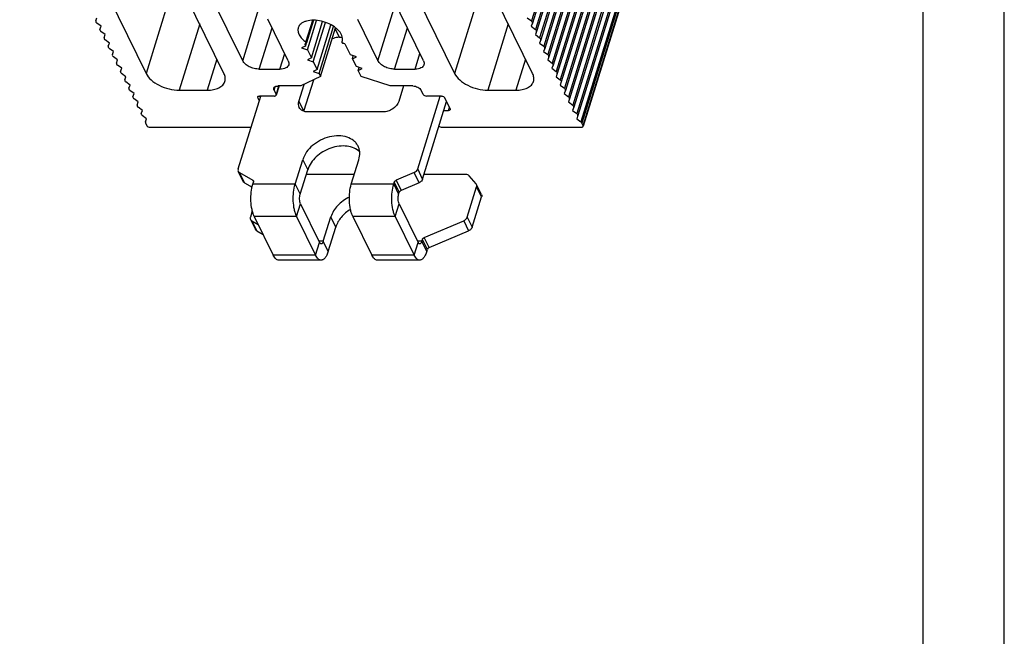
# Model space of a CAD drawing. Header units: millimetres. Extents: x 0 to 420, y 0 to 297.
# Tile 18 of 24: x 347 to 420, y 99 to 145. Entities that reach past the tile are written whole.
import ezdxf

# ---------------------------------------------------------------- set-up
doc = ezdxf.new("R2010")
doc.units = ezdxf.units.MM
doc.header["$LTSCALE"] = 23.1
doc.layers.get('0').update_dxf_attribs({"linetype": 'CONTINUOUS'})

msp = doc.modelspace()

# ---------------------------------------------------------------- linework, layer by layer
at = {"color": 2, "linetype": 'CONTINUOUS'}
msp.add_line((420, 0), (420, 297), dxfattribs=at)
at = {"color": 7, "linetype": 'CONTINUOUS'}
for p, q in [((414, 6), (414, 291)), ((406.92607, 214.89562), (385.1401, 144.3962)), ((407.23111, 214.27401), (385.44514, 143.77459)), ((407.53615, 213.6524), (385.75018, 143.15298)), ((407.84119, 213.03079), (386.05523, 142.53137)), ((408.14624, 212.40918), (386.36027, 141.90976)), ((408.45128, 211.78757), (386.66531, 141.28815)), ((408.75632, 211.16596), (386.97035, 140.66654)), ((409.06136, 210.54435), (387.27539, 140.04493)), ((409.3664, 209.92274), (387.58043, 139.42332)), ((409.67145, 209.30113), (387.88548, 138.80171)), ((409.97649, 208.67952), (388.19052, 138.1801)), ((410.28153, 208.05791), (388.49556, 137.55849)), ((410.67768, 207.26847), (388.89171, 136.76904)), ((347.26428, 159.70334), (356.59856, 140.68208)), ((362.35519, 140.68208), (353.02091, 159.70334)), ((363.73975, 141.61449), (354.86303, 159.70334)), ((377.09514, 141.61449), (368.21842, 159.70334)), ((370.06054, 159.70334), (379.39482, 140.68208)), ((385.15145, 140.68208), (375.81717, 159.70334)), ((352.8884, 144.5516), (352.97343, 144.7847)), ((384.75003, 144.7847), (385.06384, 144.5516)), ((353.27847, 144.16309), (352.96466, 144.3962)), ((353.19345, 143.92999), (353.27847, 144.16309)), ((367.10163, 141.61449), (365.59391, 144.68689)), ((368.38334, 142.70018), (368.9724, 144.60638)), ((368.96067, 144.60678), (368.44297, 142.93151)), ((368.52247, 142.41666), (369.19508, 144.59322)), ((368.8104, 141.82993), (369.63938, 144.51252)), ((368.94953, 141.5464), (369.8465, 144.44901)), ((369.23745, 140.95967), (370.26031, 144.26965)), ((369.37659, 140.67615), (370.45177, 144.15544)), ((369.4887, 140.4477), (370.60147, 144.04864)), ((372.22555, 144.68689), (373.73326, 141.61449)), ((385.1401, 144.3962), (385.05508, 144.16309)), ((385.05508, 144.16309), (385.36888, 143.92999)), ((353.58351, 143.54148), (353.26971, 143.77459)), ((353.49849, 143.30838), (353.58351, 143.54148)), ((370.87492, 143.34942), (371.10116, 143.34942)), ((385.44514, 143.77459), (385.36012, 143.54148)), ((385.36012, 143.54148), (385.67392, 143.30838)), ((353.88855, 142.91987), (353.57475, 143.15298)), ((353.80353, 142.68677), (353.88855, 142.91987)), ((368.38334, 142.70018), (368.08908, 142.55842)), ((368.34161, 142.78522), (368.38334, 142.70018)), ((371.07152, 142.99378), (371.09124, 143.04865)), ((371.70629, 142.04749), (371.34426, 142.78522)), ((385.75018, 143.15298), (385.66516, 142.91987)), ((385.66516, 142.91987), (385.97897, 142.68677)), ((354.1936, 142.29826), (353.87979, 142.53137)), ((354.10857, 142.06516), (354.1936, 142.29826)), ((354.49864, 141.67665), (354.18483, 141.90976)), ((368.08908, 142.55842), (368.52247, 142.41666)), ((368.52247, 142.41666), (368.8104, 141.82993)), ((372.13968, 141.90573), (371.70629, 142.04749)), ((371.84542, 141.76397), (371.91106, 141.97637)), ((371.84542, 141.76397), (372.13968, 141.90573)), ((386.05523, 142.53137), (385.9702, 142.29826)), ((385.9702, 142.29826), (386.28401, 142.06516)), ((386.36027, 141.90976), (386.27524, 141.67665)), ((354.41361, 141.44355), (354.49864, 141.67665)), ((354.80368, 141.05504), (354.48987, 141.28815)), ((368.8104, 141.82993), (368.51614, 141.68816)), ((368.51614, 141.68816), (368.94953, 141.5464)), ((368.94953, 141.5464), (369.23745, 140.95967)), ((372.13335, 141.17723), (371.84542, 141.76397)), ((372.56673, 141.03547), (372.13335, 141.17723)), ((386.27524, 141.67665), (386.58905, 141.44355)), ((386.66531, 141.28815), (386.58028, 141.05504)), ((354.71866, 140.82194), (354.80368, 141.05504)), ((355.10872, 140.43343), (354.79492, 140.66654)), ((355.0237, 140.20033), (355.10872, 140.43343)), ((364.96586, 140.99288), (366.48561, 140.99288)), ((369.4887, 140.4477), (368.03978, 139.74966)), ((369.23745, 140.95967), (368.9432, 140.81791)), ((368.9432, 140.81791), (369.37659, 140.67615)), ((369.37659, 140.67615), (369.4887, 140.4477)), ((372.27248, 140.89371), (372.33812, 141.10612)), ((372.27248, 140.89371), (372.56673, 141.03547)), ((372.49135, 140.4477), (372.27248, 140.89371)), ((374.62536, 139.74966), (372.49135, 140.4477)), ((374.95937, 140.99288), (376.47912, 140.99288)), ((386.58028, 141.05504), (386.89409, 140.82194)), ((386.97035, 140.66654), (386.88533, 140.43343)), ((386.88533, 140.43343), (387.19913, 140.20033)), ((355.41376, 139.81182), (355.09996, 140.04493)), ((355.32874, 139.57872), (355.41376, 139.81182)), ((366.42056, 139.74966), (366.21022, 139.069)), ((368.03978, 139.74966), (366.35884, 139.74966)), ((368.26349, 137.8794), (368.98167, 140.20343)), ((376.3063, 139.74966), (374.62536, 139.74966)), ((387.27539, 140.04493), (387.19037, 139.81182)), ((387.19037, 139.81182), (387.50417, 139.57872)), ((355.71881, 139.19021), (355.405, 139.42332)), ((355.63378, 138.95711), (355.71881, 139.19021)), ((359.05077, 139.43886), (361.12316, 139.43886)), ((366.08015, 139.00373), (364.97488, 139.00373)), ((366.05083, 139.43886), (366.20335, 139.12805)), ((377.07187, 139.12805), (376.91935, 139.43886)), ((378.42237, 139.00373), (377.31709, 139.00373)), ((381.84703, 139.43886), (383.91941, 139.43886)), ((387.58043, 139.42332), (387.49541, 139.19021)), ((387.49541, 139.19021), (387.80922, 138.95711)), ((356.02385, 138.5686), (355.71004, 138.80171)), ((355.93882, 138.3355), (356.02385, 138.5686)), ((364.85167, 138.87941), (364.96021, 138.65822)), ((377.03231, 132.87308), (378.80308, 138.6033)), ((379.06414, 138.07131), (378.66759, 138.87941)), ((387.88548, 138.80171), (387.80045, 138.5686)), ((387.80045, 138.5686), (388.11426, 138.3355)), ((356.32889, 137.94699), (356.01508, 138.1801)), ((356.24386, 137.71389), (356.32889, 137.94699)), ((356.63393, 137.32538), (356.32013, 137.55849)), ((378.60026, 137.94699), (378.94094, 137.94699)), ((388.19052, 138.1801), (388.10549, 137.94699)), ((388.10549, 137.94699), (388.4193, 137.71389)), ((388.49556, 137.55849), (388.41054, 137.32538)), ((356.54891, 137.09228), (356.63393, 137.32538)), ((356.55619, 137.01458), (356.6477, 136.82809)), ((388.41054, 137.32538), (388.72434, 137.09228)), ((388.88483, 136.82809), (388.79332, 137.01458)), ((356.89292, 136.70377), (364.35624, 136.70377)), ((378.44575, 136.70377), (388.76163, 136.70377)), ((363.77836, 132.69686), (363.41231, 133.44279)), ((367.98313, 131.75618), (368.53989, 133.55784)), ((371.98065, 133.21013), (368.43244, 133.21013)), ((380.22834, 133.21013), (377.13646, 133.21013)), ((380.98039, 132.51857), (380.46049, 133.11835)), ((363.86939, 132.60172), (364.42753, 132.27865)), ((376.76424, 132.60172), (375.43822, 132.03641)), ((381.37655, 131.7273), (381.0105, 132.47323)), ((375.25951, 131.75618), (375.30418, 131.90073)), ((380.33177, 130.07044), (381.01983, 132.29701)), ((368.01462, 131.05371), (369.41781, 128.19431)), ((375.291, 131.05371), (376.6942, 128.19431)), ((364.44701, 130.52899), (364.30531, 130.07044)), ((364.31464, 129.89422), (364.68069, 129.14829)), ((364.40566, 129.79909), (364.88233, 129.52317)), ((369.69137, 128.27517), (370.24812, 130.07682)), ((377.14645, 128.55539), (380.0637, 129.79909)), ((376.96775, 128.27517), (377.01242, 128.41971))]:
    msp.add_line(p, q, dxfattribs=at)
at = {"color": 9, "linetype": 'CONTINUOUS'}
for p, q in [((406.84981, 215.05102), (385.06384, 144.5516)), ((407.15485, 214.42941), (385.36888, 143.92999)), ((407.45989, 213.8078), (385.67392, 143.30838)), ((407.76493, 213.18619), (385.97897, 142.68677)), ((408.06998, 212.56458), (386.28401, 142.06516)), ((408.37502, 211.94297), (386.58905, 141.44355)), ((408.68006, 211.32136), (386.89409, 140.82194)), ((408.9851, 210.69975), (387.19913, 140.20033)), ((409.29014, 210.07814), (387.50417, 139.57872)), ((409.59519, 209.45653), (387.80922, 138.95711)), ((409.90023, 208.83492), (388.11426, 138.3355)), ((410.20527, 208.21331), (388.4193, 137.71389)), ((410.51031, 207.5917), (388.72434, 137.09228)), ((410.57929, 207.514), (388.79332, 137.01458)), ((388.88483, 136.82809), (410.6708, 207.32752)), ((363.73975, 141.61449), (365.96411, 148.81251)), ((358.82292, 147.8801), (356.59856, 140.68208)), ((381.61918, 147.8801), (379.39482, 140.68208)), ((373.73326, 141.61449), (375.03229, 145.81813)), ((360.56333, 144.33351), (359.05077, 139.43886)), ((364.96586, 140.99288), (365.90898, 144.04484)), ((368.40965, 142.99378), (368.90778, 144.60572)), ((374.95937, 140.99288), (375.90249, 144.04484)), ((383.35959, 144.33351), (381.84703, 139.43886)), ((370.57455, 143.96151), (370.87492, 143.34942)), ((368.34161, 142.78522), (368.37357, 142.88866)), ((366.48561, 140.99288), (366.8415, 142.14456)), ((376.47912, 140.99288), (376.83501, 142.14456)), ((361.83495, 141.74222), (361.12316, 139.43886)), ((384.63121, 141.74222), (383.91941, 139.43886)), ((366.05083, 139.43886), (366.13065, 139.69716)), ((366.39225, 139.73934), (366.20335, 139.12805)), ((364.85167, 138.87941), (364.8835, 138.98241)), ((367.89334, 138.61207), (368.25033, 137.8846)), ((378.94094, 137.94699), (379.01212, 138.17733)), ((368.17384, 134.30377), (368.53989, 133.55784)), ((363.86939, 132.60172), (363.50333, 133.34766)), ((376.76424, 132.60172), (376.39819, 133.34766)), ((377.03231, 132.87308), (376.66626, 133.61901)), ((364.47996, 132.78234), (364.535, 132.67018)), ((367.61708, 132.50212), (364.48548, 132.50212)), ((367.61708, 132.50212), (367.98313, 131.75618)), ((374.89346, 132.50212), (371.76186, 132.50212)), ((374.89346, 132.50212), (375.25951, 131.75618)), ((374.93813, 132.64666), (375.30418, 131.90073)), ((375.07217, 132.78234), (375.43822, 132.03641)), ((381.38588, 131.55108), (381.01983, 132.29701)), ((367.72414, 130.11372), (368.01462, 131.05371)), ((375.00052, 130.11372), (375.291, 131.05371)), ((364.40566, 129.79909), (364.77171, 129.05316)), ((367.72414, 130.11372), (364.59253, 130.11372)), ((370.61417, 129.33089), (370.24812, 130.07682)), ((375.00052, 130.11372), (371.86892, 130.11372)), ((380.0637, 129.79909), (380.42975, 129.05316)), ((380.33177, 130.07044), (380.69782, 129.32451)), ((369.12733, 127.25432), (369.41781, 128.19431)), ((369.69137, 128.27517), (369.37813, 128.27517)), ((370.05742, 127.52924), (369.69137, 128.27517)), ((376.40372, 127.25432), (376.6942, 128.19431)), ((376.96775, 128.27517), (376.65452, 128.27517)), ((377.3338, 127.52924), (376.96775, 128.27517)), ((377.37847, 127.67378), (377.01242, 128.41971)), ((377.5125, 127.80946), (377.14645, 128.55539)), ((369.12733, 127.25432), (365.99573, 127.25432)), ((376.40372, 127.25432), (373.27211, 127.25432))]:
    msp.add_line(p, q, dxfattribs=at)
at = {"color": 3, "linetype": 'CONTINUOUS'}
for p, q in [((367.89334, 138.61207), (368.28076, 139.86576)), ((375.61337, 139.74966), (375.26183, 138.61207)), ((363.40298, 133.61901), (365.06698, 139.00373)), ((376.66626, 133.61901), (378.33026, 139.00373)), ((374.0987, 137.82874), (368.57234, 137.82874)), ((367.61708, 132.50212), (368.17384, 134.30377)), ((371.76186, 132.50212), (372.31861, 134.30377)), ((363.50333, 133.34766), (364.47996, 132.78234)), ((376.39819, 133.34766), (375.07217, 132.78234)), ((364.48548, 132.50212), (364.53014, 132.64666)), ((374.89346, 132.50212), (374.93813, 132.64666)), ((380.69782, 129.32451), (381.38588, 131.55108)), ((364.59253, 130.11372), (365.99573, 127.25432)), ((367.72414, 130.11372), (369.12733, 127.25432)), ((371.86892, 130.11372), (373.27211, 127.25432)), ((375.00052, 130.11372), (376.40372, 127.25432)), ((364.77171, 129.05316), (365.24838, 128.77724)), ((370.05742, 127.52924), (370.61417, 129.33089)), ((377.5125, 127.80946), (380.42975, 129.05316)), ((377.3338, 127.52924), (377.37847, 127.67378)), ((369.53885, 126.88597), (366.40724, 126.88597)), ((376.81523, 126.88597), (373.68362, 126.88597))]:
    msp.add_line(p, q, dxfattribs=at)
at = {"color": 7, "linetype": 'CONTINUOUS'}
for centre, radius, start, end in [((370.55617, 143.21344), 0.56024, 342.8824058, 347.8294488), ((380.81964, 132.3792), 0.21275, 26.2280274, 40.926109)]:
    msp.add_arc(centre, radius, start, end, dxfattribs=at)
for points, knots in [([(352.8884, 144.5516), (352.87949, 144.52716), (352.89099, 144.45986), (352.93686, 144.41685), (352.96466, 144.3962)], [0, 0, 0, 0, 0.42891792, 1, 1, 1, 1]), ([(367.84323, 144.05236), (367.81772, 143.96984), (367.80676, 143.77973), (367.91201, 143.49683), (368.11895, 143.22498), (368.30479, 143.06821), (368.40965, 142.99378)], [0, 0, 0, 0, 0.20344425, 0.43153567, 0.69712963, 1, 1, 1, 1]), ([(371.11297, 143.28783), (371.09812, 143.42274), (371.00747, 143.62943), (370.81699, 143.8646), (370.55003, 144.10739), (370.131, 144.35788), (369.56565, 144.55296), (368.98884, 144.62867), (368.53355, 144.58268), (368.22945, 144.47101), (368.05026, 144.35991), (367.91611, 144.22029), (367.8607, 144.10889), (367.84323, 144.05236)], [0, 0, 0, 0, 0.10119813, 0.16061609, 0.2257117, 0.36910676, 0.52113921, 0.66872728, 0.80000932, 0.85738073, 0.90900777, 0.95588279, 1, 1, 1, 1]), ([(385.1401, 144.3962), (385.14901, 144.42063), (385.13752, 144.48793), (385.09164, 144.53094), (385.06384, 144.5516)], [0, 0, 0, 0, 0.42891792, 1, 1, 1, 1]), ([(353.19345, 143.92999), (353.18453, 143.90555), (353.19603, 143.83825), (353.2419, 143.79524), (353.26971, 143.77459)], [0, 0, 0, 0, 0.42891792, 1, 1, 1, 1]), ([(353.49849, 143.30838), (353.48957, 143.28394), (353.50107, 143.21664), (353.54694, 143.17363), (353.57475, 143.15298)], [0, 0, 0, 0, 0.42891792, 1, 1, 1, 1]), ([(370.87492, 143.34942), (370.83117, 143.34942), (370.65027, 143.33843), (370.47256, 143.2866), (370.34783, 143.22937)], [0, 0, 0, 0, 0.24173191, 1, 1, 1, 1]), ([(385.44514, 143.77459), (385.45406, 143.79902), (385.44256, 143.86632), (385.39669, 143.90933), (385.36888, 143.92999)], [0, 0, 0, 0, 0.42891792, 1, 1, 1, 1]), ([(385.75018, 143.15298), (385.7591, 143.17741), (385.7476, 143.24471), (385.70173, 143.28772), (385.67392, 143.30838)], [0, 0, 0, 0, 0.42891792, 1, 1, 1, 1]), ([(353.80353, 142.68677), (353.79462, 142.66233), (353.80611, 142.59503), (353.85199, 142.55202), (353.87979, 142.53137)], [0, 0, 0, 0, 0.42891792, 1, 1, 1, 1]), ([(368.40689, 142.90243), (368.39003, 142.89788), (368.35969, 142.88521), (368.33898, 142.85807), (368.33472, 142.84427)], [0, 0, 0, 0, 0.5473487, 1, 1, 1, 1]), ([(368.40689, 142.90243), (368.41132, 142.90363), (368.42607, 142.90878), (368.43968, 142.9208), (368.44299, 142.93151)], [0, 0, 0, 0, 0.29026647, 1, 1, 1, 1]), ([(368.44299, 142.93151), (368.44612, 142.9416), (368.44004, 142.96859), (368.42115, 142.98562), (368.40965, 142.99378)], [0, 0, 0, 0, 0.42852005, 1, 1, 1, 1]), ([(371.07152, 142.99378), (371.06811, 142.98582), (371.06889, 142.96422), (371.08969, 142.93702), (371.12255, 142.91499), (371.14955, 142.9055), (371.16394, 142.90243)], [0, 0, 0, 0, 0.181169, 0.40961235, 0.69240649, 1, 1, 1, 1]), ([(371.10382, 143.09533), (371.10716, 143.11079), (371.11811, 143.1743), (371.11828, 143.23955), (371.11297, 143.28783)], [0, 0, 0, 0, 0.24568564, 1, 1, 1, 1]), ([(371.34426, 142.78522), (371.32964, 142.81502), (371.27228, 142.867), (371.20313, 142.89406), (371.16394, 142.90243)], [0, 0, 0, 0, 0.45304715, 1, 1, 1, 1]), ([(386.05523, 142.53137), (386.06414, 142.5558), (386.05264, 142.6231), (386.00677, 142.66611), (385.97897, 142.68677)], [0, 0, 0, 0, 0.42891792, 1, 1, 1, 1]), ([(354.10857, 142.06516), (354.09966, 142.04072), (354.11116, 141.97342), (354.15703, 141.93041), (354.18483, 141.90976)], [0, 0, 0, 0, 0.42891792, 1, 1, 1, 1]), ([(386.36027, 141.90976), (386.36918, 141.93419), (386.35768, 142.00149), (386.31181, 142.0445), (386.28401, 142.06516)], [0, 0, 0, 0, 0.42891792, 1, 1, 1, 1]), ([(354.41361, 141.44355), (354.4047, 141.41911), (354.4162, 141.35181), (354.46207, 141.3088), (354.48987, 141.28815)], [0, 0, 0, 0, 0.42891792, 1, 1, 1, 1]), ([(364.96586, 140.99288), (364.83962, 140.99288), (364.5832, 141.02745), (364.2275, 141.15805), (363.93115, 141.35066), (363.78418, 141.52396), (363.73975, 141.61449)], [0, 0, 0, 0, 0.26473659, 0.53664409, 0.78852037, 1, 1, 1, 1]), ([(367.13599, 141.31924), (367.1206, 141.26946), (367.06042, 141.17105), (366.90945, 141.06755), (366.71131, 141.00533), (366.56388, 140.99288), (366.48561, 140.99288)], [0, 0, 0, 0, 0.2022141, 0.43001054, 0.69624782, 1, 1, 1, 1]), ([(367.10163, 141.61449), (367.125, 141.56686), (367.15769, 141.46909), (367.15012, 141.36497), (367.13599, 141.31924)], [0, 0, 0, 0, 0.52575488, 1, 1, 1, 1]), ([(374.95937, 140.99288), (374.83313, 140.99288), (374.57671, 141.02745), (374.22101, 141.15805), (373.92466, 141.35066), (373.77769, 141.52396), (373.73326, 141.61449)], [0, 0, 0, 0, 0.26473659, 0.53664409, 0.78852037, 1, 1, 1, 1]), ([(377.1295, 141.31924), (377.11411, 141.26946), (377.05393, 141.17105), (376.90296, 141.06755), (376.70483, 141.00533), (376.55739, 140.99288), (376.47912, 140.99288)], [0, 0, 0, 0, 0.2022141, 0.43001054, 0.69624782, 1, 1, 1, 1]), ([(377.09514, 141.61449), (377.11851, 141.56686), (377.1512, 141.46909), (377.14363, 141.36497), (377.1295, 141.31924)], [0, 0, 0, 0, 0.52575488, 1, 1, 1, 1]), ([(386.66531, 141.28815), (386.67422, 141.31258), (386.66273, 141.37988), (386.61685, 141.42289), (386.58905, 141.44355)], [0, 0, 0, 0, 0.42891792, 1, 1, 1, 1]), ([(354.71866, 140.82194), (354.70974, 140.7975), (354.72124, 140.7302), (354.76711, 140.68719), (354.79492, 140.66654)], [0, 0, 0, 0, 0.42891792, 1, 1, 1, 1]), ([(356.59856, 140.68208), (356.68741, 140.50103), (356.98137, 140.15445), (357.574, 139.76911), (358.28548, 139.50803), (358.79831, 139.43886), (359.05077, 139.43886)], [0, 0, 0, 0, 0.21147132, 0.46334977, 0.73527499, 1, 1, 1, 1]), ([(362.42391, 140.09158), (362.45216, 140.183), (362.46745, 140.39124), (362.40196, 140.58677), (362.35519, 140.68208)], [0, 0, 0, 0, 0.47404111, 1, 1, 1, 1]), ([(379.39482, 140.68208), (379.48367, 140.50103), (379.77763, 140.15445), (380.37025, 139.76911), (381.08174, 139.50803), (381.59457, 139.43886), (381.84703, 139.43886)], [0, 0, 0, 0, 0.21147132, 0.46334977, 0.73527499, 1, 1, 1, 1]), ([(385.22017, 140.09158), (385.24842, 140.183), (385.26371, 140.39124), (385.19822, 140.58677), (385.15145, 140.68208)], [0, 0, 0, 0, 0.47404111, 1, 1, 1, 1]), ([(386.97035, 140.66654), (386.97927, 140.69097), (386.96777, 140.75827), (386.92189, 140.80128), (386.89409, 140.82194)], [0, 0, 0, 0, 0.42891792, 1, 1, 1, 1]), ([(355.0237, 140.20033), (355.01478, 140.17589), (355.02628, 140.10859), (355.07215, 140.06558), (355.09996, 140.04493)], [0, 0, 0, 0, 0.42891792, 1, 1, 1, 1]), ([(361.12316, 139.43886), (361.27973, 139.43886), (361.57461, 139.46367), (361.97081, 139.58826), (362.27288, 139.79507), (362.39315, 139.99201), (362.42391, 140.09158)], [0, 0, 0, 0, 0.30381266, 0.56993239, 0.7977735, 1, 1, 1, 1]), ([(366.03365, 139.58648), (366.04136, 139.61136), (366.07139, 139.66059), (366.14694, 139.71233), (366.24602, 139.74339), (366.31974, 139.74966), (366.35884, 139.74966)], [0, 0, 0, 0, 0.20219674, 0.42995197, 0.69649702, 1, 1, 1, 1]), ([(376.3063, 139.74966), (376.36941, 139.74966), (376.49762, 139.73237), (376.67549, 139.6671), (376.82365, 139.57076), (376.89714, 139.48411), (376.91935, 139.43886)], [0, 0, 0, 0, 0.26470468, 0.53665016, 0.78854618, 1, 1, 1, 1]), ([(383.91941, 139.43886), (384.07599, 139.43886), (384.37087, 139.46367), (384.76707, 139.58826), (385.06914, 139.79507), (385.1894, 139.99201), (385.22017, 140.09158)], [0, 0, 0, 0, 0.30381266, 0.56993239, 0.7977735, 1, 1, 1, 1]), ([(387.27539, 140.04493), (387.28431, 140.06936), (387.27281, 140.13666), (387.22694, 140.17967), (387.19913, 140.20033)], [0, 0, 0, 0, 0.42891792, 1, 1, 1, 1]), ([(355.32874, 139.57872), (355.31983, 139.55428), (355.33132, 139.48698), (355.3772, 139.44397), (355.405, 139.42332)], [0, 0, 0, 0, 0.42891792, 1, 1, 1, 1]), ([(355.63378, 138.95711), (355.62487, 138.93267), (355.63636, 138.86537), (355.68224, 138.82236), (355.71004, 138.80171)], [0, 0, 0, 0, 0.42891792, 1, 1, 1, 1]), ([(364.85167, 138.87941), (364.84927, 138.88431), (364.84171, 138.90287), (364.84056, 138.92448), (364.84481, 138.93845)], [0, 0, 0, 0, 0.27219856, 1, 1, 1, 1]), ([(364.84481, 138.93845), (364.85113, 138.95922), (364.8936, 138.99777), (364.94569, 139.00373), (364.97488, 139.00373)], [0, 0, 0, 0, 0.426506, 1, 1, 1, 1]), ([(366.05083, 139.43886), (366.03916, 139.46264), (366.0229, 139.51153), (366.02657, 139.5636), (366.03365, 139.58648)], [0, 0, 0, 0, 0.52522045, 1, 1, 1, 1]), ([(366.08015, 139.00373), (366.10933, 139.00373), (366.16143, 139.00969), (366.2039, 139.04824), (366.21021, 139.06901)], [0, 0, 0, 0, 0.573494, 1, 1, 1, 1]), ([(366.21021, 139.06901), (366.21159, 139.07356), (366.21534, 139.09345), (366.21011, 139.11428), (366.20335, 139.12805)], [0, 0, 0, 0, 0.23664149, 1, 1, 1, 1]), ([(377.07187, 139.12805), (377.09111, 139.08886), (377.17252, 139.02738), (377.26624, 139.00373), (377.31709, 139.00373)], [0, 0, 0, 0, 0.4619649, 1, 1, 1, 1]), ([(378.42237, 139.00373), (378.47321, 139.00373), (378.56694, 138.98007), (378.64835, 138.9186), (378.66759, 138.87941)], [0, 0, 0, 0, 0.5380351, 1, 1, 1, 1]), ([(387.58043, 139.42332), (387.58935, 139.44775), (387.57785, 139.51505), (387.53198, 139.55806), (387.50417, 139.57872)], [0, 0, 0, 0, 0.42891792, 1, 1, 1, 1]), ([(387.88548, 138.80171), (387.89439, 138.82614), (387.88289, 138.89344), (387.83702, 138.93645), (387.80922, 138.95711)], [0, 0, 0, 0, 0.42891792, 1, 1, 1, 1]), ([(355.93882, 138.3355), (355.92991, 138.31106), (355.94141, 138.24376), (355.98728, 138.20075), (356.01508, 138.1801)], [0, 0, 0, 0, 0.42891792, 1, 1, 1, 1]), ([(388.19052, 138.1801), (388.19943, 138.20453), (388.18794, 138.27183), (388.14206, 138.31484), (388.11426, 138.3355)], [0, 0, 0, 0, 0.42891792, 1, 1, 1, 1]), ([(356.24386, 137.71389), (356.23495, 137.68945), (356.24645, 137.62215), (356.29232, 137.57914), (356.32013, 137.55849)], [0, 0, 0, 0, 0.42891792, 1, 1, 1, 1]), ([(379.071, 138.01227), (379.06469, 137.9915), (379.02221, 137.95295), (378.97012, 137.94699), (378.94094, 137.94699)], [0, 0, 0, 0, 0.426506, 1, 1, 1, 1]), ([(379.06414, 138.07131), (379.06655, 138.06641), (379.0741, 138.04785), (379.07525, 138.02624), (379.071, 138.01227)], [0, 0, 0, 0, 0.27219856, 1, 1, 1, 1]), ([(388.49556, 137.55849), (388.50447, 137.58292), (388.49298, 137.65022), (388.4471, 137.69323), (388.4193, 137.71389)], [0, 0, 0, 0, 0.42891792, 1, 1, 1, 1]), ([(356.54891, 137.09228), (356.54677, 137.08641), (356.5405, 137.06047), (356.54729, 137.03271), (356.55619, 137.01458)], [0, 0, 0, 0, 0.23625237, 1, 1, 1, 1]), ([(356.6477, 136.82809), (356.66693, 136.7889), (356.74835, 136.72743), (356.84207, 136.70377), (356.89292, 136.70377)], [0, 0, 0, 0, 0.4619649, 1, 1, 1, 1]), ([(378.23908, 136.77951), (378.26632, 136.7551), (378.33334, 136.71846), (378.40786, 136.70377), (378.44575, 136.70377)], [0, 0, 0, 0, 0.49121339, 1, 1, 1, 1]), ([(388.79332, 137.01458), (388.78987, 137.02162), (388.77197, 137.05163), (388.746, 137.07619), (388.72434, 137.09228)], [0, 0, 0, 0, 0.22519075, 1, 1, 1, 1]), ([(388.76163, 136.70377), (388.79081, 136.70377), (388.84291, 136.70973), (388.88538, 136.74828), (388.89169, 136.76905)], [0, 0, 0, 0, 0.573494, 1, 1, 1, 1]), ([(388.89169, 136.76905), (388.89308, 136.7736), (388.89682, 136.79349), (388.89159, 136.81432), (388.88483, 136.82809)], [0, 0, 0, 0, 0.23664149, 1, 1, 1, 1]), ([(372.38222, 134.88866), (372.26332, 135.00243), (371.96568, 135.19274), (371.43429, 135.32867), (370.84285, 135.3237), (370.23618, 135.18055), (369.65878, 134.91003), (369.01314, 134.42942), (368.652, 133.92065), (368.53989, 133.55784)], [0, 0, 0, 0, 0.10591126, 0.22201046, 0.34858909, 0.48289573, 0.62032379, 0.75559643, 1, 1, 1, 1]), ([(380.46049, 133.11835), (380.43436, 133.1485), (380.35986, 133.19719), (380.27358, 133.21013), (380.22834, 133.21013)], [0, 0, 0, 0, 0.46856797, 1, 1, 1, 1]), ([(363.86939, 132.60172), (363.85944, 132.60748), (363.82264, 132.63208), (363.79278, 132.66745), (363.77835, 132.69685)], [0, 0, 0, 0, 0.25973278, 1, 1, 1, 1]), ([(377.03231, 132.87308), (377.01413, 132.81426), (376.93857, 132.70151), (376.8272, 132.62856), (376.76424, 132.60172)], [0, 0, 0, 0, 0.47353072, 1, 1, 1, 1]), ([(381.01983, 132.29701), (381.02898, 132.32663), (381.03813, 132.38725), (381.02324, 132.44727), (381.01049, 132.47323)], [0, 0, 0, 0, 0.51737094, 1, 1, 1, 1]), ([(368.01462, 131.05371), (367.99161, 131.1006), (367.9584, 131.2117), (367.93744, 131.39043), (367.94306, 131.5772), (367.96571, 131.69982), (367.98313, 131.75618)], [0, 0, 0, 0, 0.21901811, 0.48066125, 0.75258381, 1, 1, 1, 1]), ([(375.291, 131.05371), (375.26799, 131.1006), (375.23478, 131.2117), (375.21384, 131.39043), (375.21944, 131.5772), (375.2421, 131.69981), (375.25951, 131.75618)], [0, 0, 0, 0, 0.21902618, 0.48066455, 0.75257384, 1, 1, 1, 1]), ([(375.43822, 132.03641), (375.42223, 132.02959), (375.36557, 131.99906), (375.31812, 131.94583), (375.30418, 131.90073)], [0, 0, 0, 0, 0.26910924, 1, 1, 1, 1]), ([(371.6193, 131.54096), (371.45481, 131.46126), (371.14306, 131.27473), (370.6271, 130.82492), (370.34349, 130.38543), (370.24812, 130.07682)], [0, 0, 0, 0, 0.26738007, 0.52748414, 1, 1, 1, 1]), ([(364.30531, 130.07044), (364.29616, 130.04083), (364.28705, 129.98021), (364.30188, 129.92018), (364.31463, 129.89422)], [0, 0, 0, 0, 0.51728805, 1, 1, 1, 1]), ([(364.31463, 129.89422), (364.3194, 129.88449), (364.34199, 129.84628), (364.37673, 129.81584), (364.40566, 129.79909)], [0, 0, 0, 0, 0.24475352, 1, 1, 1, 1]), ([(380.0637, 129.79909), (380.12666, 129.82593), (380.23804, 129.89888), (380.31359, 130.01163), (380.33177, 130.07044)], [0, 0, 0, 0, 0.52646928, 1, 1, 1, 1]), ([(369.53885, 128.08598), (369.51556, 128.08598), (369.47785, 128.10606), (369.4423, 128.14939), (369.4257, 128.17824), (369.41781, 128.19431)], [0, 0, 0, 0, 0.41368035, 0.68197684, 1, 1, 1, 1]), ([(369.69137, 128.27517), (369.68297, 128.248), (369.66474, 128.19917), (369.62886, 128.13809), (369.58763, 128.09709), (369.55392, 128.08598), (369.53885, 128.08598)], [0, 0, 0, 0, 0.33264367, 0.60712171, 0.82361264, 1, 1, 1, 1]), ([(376.81523, 128.08598), (376.79194, 128.08595), (376.75421, 128.10607), (376.71869, 128.14942), (376.70208, 128.17825), (376.6942, 128.19431)], [0, 0, 0, 0, 0.41369079, 0.68221219, 1, 1, 1, 1]), ([(376.96775, 128.27517), (376.95936, 128.24801), (376.9411, 128.19918), (376.90525, 128.1381), (376.86401, 128.09709), (376.83031, 128.086), (376.81523, 128.08598)], [0, 0, 0, 0, 0.3324868, 0.60715516, 0.82360399, 1, 1, 1, 1]), ([(377.01242, 128.41971), (377.01681, 128.43394), (377.04495, 128.49292), (377.10063, 128.53586), (377.14645, 128.55539)], [0, 0, 0, 0, 0.23016315, 1, 1, 1, 1])]:
    msp.add_open_spline(points, degree=3, knots=knots, dxfattribs=at)
for points in [[(368.33472, 142.84427), (368.33224, 142.83624), (368.33138, 142.82759), (368.33198, 142.8192)], [(368.33198, 142.8192), (368.33281, 142.80746), (368.33642, 142.79579), (368.34161, 142.78522)]]:
    msp.add_open_spline(points, degree=3, dxfattribs=at)
at = {"color": 3, "linetype": 'CONTINUOUS'}
for points, knots in [([(367.91668, 138.17153), (367.88483, 138.2364), (367.84759, 138.38645), (367.87046, 138.53802), (367.89334, 138.61207)], [0, 0, 0, 0, 0.48256263, 1, 1, 1, 1]), ([(375.26183, 138.61207), (375.19216, 138.38659), (374.97056, 138.13787), (374.65341, 137.95684), (374.41532, 137.86148), (374.22393, 137.82874), (374.0987, 137.82874)], [0, 0, 0, 0, 0.48004957, 0.61272069, 0.7452581, 1, 1, 1, 1]), ([(368.57234, 137.82874), (368.50032, 137.82874), (368.36109, 137.84253), (368.16991, 137.90934), (368.01497, 138.0191), (367.94259, 138.11876), (367.91668, 138.17153)], [0, 0, 0, 0, 0.27792722, 0.53496119, 0.7731369, 1, 1, 1, 1]), ([(372.26609, 135.29498), (372.22811, 135.37237), (372.13352, 135.52083), (371.87634, 135.77849), (371.4357, 136.00527), (370.81241, 136.09531), (370.14037, 136.0123), (369.59075, 135.807), (369.18128, 135.56839), (368.65291, 135.17323), (368.29938, 134.71004), (368.17384, 134.30377)], [0, 0, 0, 0, 0.05091291, 0.10296633, 0.21356434, 0.33625003, 0.46979867, 0.60942077, 0.67961592, 0.74887101, 1, 1, 1, 1]), ([(372.31861, 134.30377), (372.37009, 134.47036), (372.40865, 134.73167), (372.35858, 135.06755), (372.30174, 135.22233), (372.26609, 135.29498)], [0, 0, 0, 0, 0.51615394, 0.76045522, 1, 1, 1, 1]), ([(363.40298, 133.61901), (363.39383, 133.5894), (363.38472, 133.52878), (363.39956, 133.46875), (363.4123, 133.44279)], [0, 0, 0, 0, 0.51728805, 1, 1, 1, 1]), ([(363.4123, 133.44279), (363.41707, 133.43306), (363.43966, 133.39484), (363.4744, 133.3644), (363.50333, 133.34766)], [0, 0, 0, 0, 0.24475352, 1, 1, 1, 1]), ([(376.39819, 133.34766), (376.46115, 133.3745), (376.57252, 133.44744), (376.64808, 133.5602), (376.66626, 133.61901)], [0, 0, 0, 0, 0.52646928, 1, 1, 1, 1]), ([(364.59253, 130.11372), (364.55586, 130.18846), (364.49084, 130.35476), (364.39138, 130.73241), (364.33023, 131.25895), (364.34921, 131.89347), (364.42625, 132.31047), (364.48548, 132.50212)], [0, 0, 0, 0, 0.10264004, 0.21932096, 0.48086264, 0.75267975, 1, 1, 1, 1]), ([(364.47996, 132.78234), (364.48494, 132.77946), (364.50334, 132.76716), (364.51827, 132.74948), (364.52548, 132.73477)], [0, 0, 0, 0, 0.25973278, 1, 1, 1, 1]), ([(364.52548, 132.73477), (364.52865, 132.72832), (364.53907, 132.70017), (364.53683, 132.66829), (364.53014, 132.64666)], [0, 0, 0, 0, 0.24107389, 1, 1, 1, 1]), ([(367.72414, 130.11372), (367.68747, 130.18846), (367.62245, 130.35476), (367.52299, 130.73241), (367.46184, 131.25895), (367.48082, 131.89347), (367.55786, 132.31047), (367.61708, 132.50212)], [0, 0, 0, 0, 0.10264004, 0.21932096, 0.48086264, 0.75267975, 1, 1, 1, 1]), ([(371.86892, 130.11372), (371.83224, 130.18846), (371.76722, 130.35476), (371.66776, 130.73241), (371.60661, 131.25895), (371.62559, 131.89347), (371.70263, 132.31047), (371.76186, 132.50212)], [0, 0, 0, 0, 0.10264004, 0.21932096, 0.48086264, 0.75267975, 1, 1, 1, 1]), ([(375.00052, 130.11372), (374.96385, 130.18846), (374.89883, 130.35476), (374.79937, 130.73241), (374.73822, 131.25895), (374.7572, 131.89347), (374.83424, 132.31047), (374.89346, 132.50212)], [0, 0, 0, 0, 0.10264004, 0.21932096, 0.48086264, 0.75267975, 1, 1, 1, 1]), ([(374.93813, 132.64666), (374.94253, 132.66089), (374.97066, 132.71986), (375.02635, 132.7628), (375.07217, 132.78234)], [0, 0, 0, 0, 0.23016315, 1, 1, 1, 1]), ([(381.37654, 131.72729), (381.38929, 131.70134), (381.40418, 131.64132), (381.39503, 131.5807), (381.38588, 131.55108)], [0, 0, 0, 0, 0.48262906, 1, 1, 1, 1]), ([(371.69828, 130.63672), (371.44202, 130.47719), (370.99483, 130.1012), (370.69466, 129.59135), (370.61417, 129.33089)], [0, 0, 0, 0, 0.5254575, 1, 1, 1, 1]), ([(364.77171, 129.05316), (364.76177, 129.05891), (364.72497, 129.08351), (364.69511, 129.11888), (364.68068, 129.14829)], [0, 0, 0, 0, 0.25973278, 1, 1, 1, 1]), ([(380.69782, 129.32451), (380.67964, 129.2657), (380.60409, 129.15295), (380.49271, 129.08), (380.42975, 129.05316)], [0, 0, 0, 0, 0.47353072, 1, 1, 1, 1]), ([(370.05742, 127.52924), (370.02887, 127.43687), (369.96686, 127.27111), (369.85989, 127.08812), (369.76283, 126.9824), (369.69079, 126.92766), (369.61588, 126.89374), (369.56388, 126.88599), (369.53885, 126.886)], [0, 0, 0, 0, 0.33181988, 0.60561818, 0.72058068, 0.82244226, 0.91408981, 1, 1, 1, 1]), ([(377.3338, 127.52924), (377.30526, 127.43687), (377.24325, 127.27111), (377.13627, 127.08812), (377.03921, 126.9824), (376.96717, 126.92766), (376.89226, 126.89374), (376.84026, 126.88599), (376.81523, 126.886)], [0, 0, 0, 0, 0.33181988, 0.60561818, 0.72058068, 0.82244226, 0.91408981, 1, 1, 1, 1]), ([(377.5125, 127.80946), (377.49651, 127.80264), (377.43985, 127.77211), (377.39241, 127.71888), (377.37847, 127.67378)], [0, 0, 0, 0, 0.26910924, 1, 1, 1, 1]), ([(366.40724, 126.886), (366.36956, 126.88601), (366.28839, 126.90486), (366.17873, 126.98198), (366.07832, 127.10169), (366.02254, 127.19967), (365.99573, 127.25432)], [0, 0, 0, 0, 0.19542387, 0.41786493, 0.68424658, 1, 1, 1, 1]), ([(369.53885, 126.886), (369.50117, 126.88601), (369.42, 126.90486), (369.31034, 126.98198), (369.20993, 127.10169), (369.15415, 127.19967), (369.12733, 127.25432)], [0, 0, 0, 0, 0.19542387, 0.41786493, 0.68424658, 1, 1, 1, 1]), ([(373.68362, 126.886), (373.64594, 126.88601), (373.56478, 126.90486), (373.45511, 126.98198), (373.3547, 127.10169), (373.29893, 127.19967), (373.27211, 127.25432)], [0, 0, 0, 0, 0.19542387, 0.41786493, 0.68424658, 1, 1, 1, 1]), ([(376.81523, 126.886), (376.77755, 126.88601), (376.69638, 126.90486), (376.58672, 126.98198), (376.48631, 127.10169), (376.43053, 127.19967), (376.40372, 127.25432)], [0, 0, 0, 0, 0.19542387, 0.41786493, 0.68424658, 1, 1, 1, 1])]:
    msp.add_open_spline(points, degree=3, knots=knots, dxfattribs=at)

doc.saveas('drawing.dxf')
